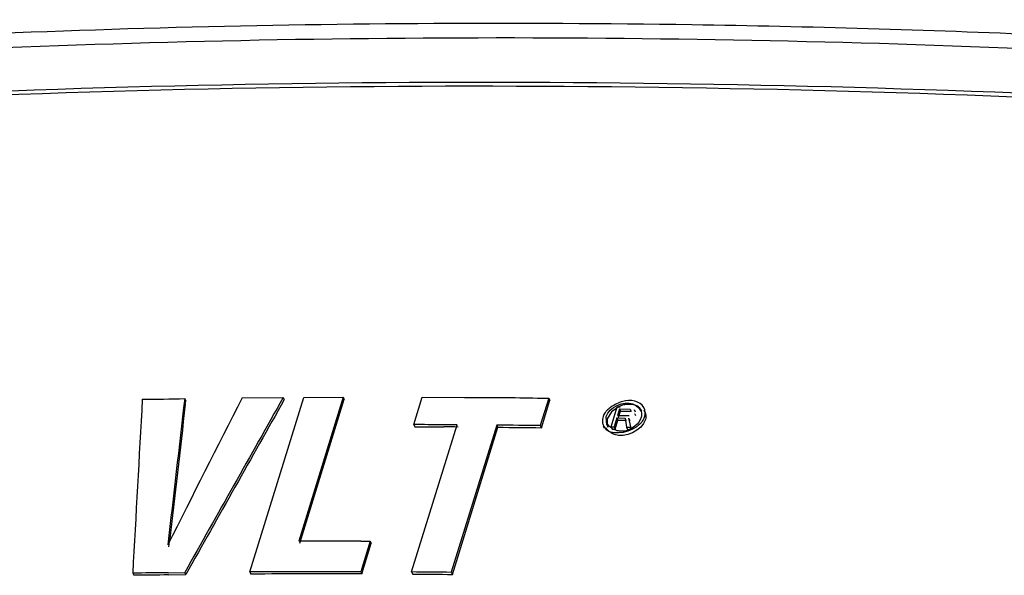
# Model space of a CAD drawing. Header units: millimetres. Extents: x 0 to 594, y 0 to 420.
# Tile 33 of 40: x 524.18 to 527.05, y 185.83 to 187.45. Entities that reach past the tile are written whole.
import ezdxf

# ---------------------------------------------------------------- set-up
doc = ezdxf.new("R2010")
doc.units = ezdxf.units.MM
doc.header["$LTSCALE"] = 32.67
doc.layers.get('0').update_dxf_attribs({"linetype": 'CONTINUOUS'})

msp = doc.modelspace()

# ---------------------------------------------------------------- linework, layer by layer
at = {"color": 7, "linetype": 'CONTINUOUS'}
for p, q in [((524.6587, 186.3487), (524.6618, 186.3425)), ((524.8262, 186.3508), (524.946, 186.3518)), ((524.8487, 185.8432), (525.006, 186.3523)), ((524.9459, 186.3519), (524.949, 186.3457)), ((525.121, 186.3528), (524.9912, 185.933)), ((525.006, 186.3523), (525.121, 186.3528)), ((525.121, 186.3528), (525.124, 186.3466)), ((525.3263, 186.2729), (525.351, 186.3528)), ((525.351, 186.3528), (525.474, 186.3518)), ((525.474, 186.3518), (525.5965, 186.3518)), ((525.7199, 186.3499), (525.6952, 186.2699)), ((525.7199, 186.3499), (525.723, 186.3437)), ((524.6606, 186.332), (524.6618, 186.3425)), ((524.9943, 185.9268), (525.124, 186.3466)), ((525.6983, 186.2637), (525.723, 186.3437)), ((525.9013, 186.2661), (525.9195, 186.3248)), ((525.9247, 186.3257), (525.9028, 186.3104)), ((525.9195, 186.3248), (525.9282, 186.3247)), ((526.0003, 186.3168), (525.9972, 186.323)), ((525.8886, 186.2719), (525.8873, 186.2963)), ((525.9028, 186.3104), (525.8903, 186.29)), ((525.9181, 186.2922), (525.91, 186.2659)), ((525.9181, 186.2922), (525.9212, 186.286)), ((525.9181, 186.2922), (525.9428, 186.2917)), ((525.9262, 186.3184), (525.9205, 186.2997)), ((525.9205, 186.2997), (525.9539, 186.2991)), ((525.9235, 186.2935), (525.9293, 186.3122)), ((525.9262, 186.3184), (525.9293, 186.3122)), ((525.9262, 186.3184), (525.9567, 186.3179)), ((525.9293, 186.3122), (525.9598, 186.3116)), ((525.9428, 186.2917), (525.9463, 186.2652)), ((525.9527, 186.2913), (525.9596, 186.2588)), ((525.9527, 186.2913), (525.9558, 186.2851)), ((525.9567, 186.3179), (525.9598, 186.3116)), ((525.9684, 186.3168), (525.9715, 186.3106)), ((525.9693, 186.3052), (525.9724, 186.299)), ((525.3201, 185.8431), (525.4527, 186.2723)), ((525.3263, 186.2729), (525.3293, 186.2666)), ((525.3293, 186.2666), (525.4136, 186.2664)), ((525.5684, 186.2713), (525.4358, 185.8422)), ((525.4388, 185.8359), (525.5714, 186.2651)), ((525.5684, 186.2713), (525.5714, 186.2651)), ((525.6952, 186.2699), (525.6983, 186.2637)), ((525.8826, 186.2614), (525.8796, 186.2676)), ((525.9013, 186.2661), (525.9044, 186.2599)), ((525.9013, 186.2661), (525.91, 186.2659)), ((525.91, 186.2659), (525.9131, 186.2597)), ((525.9131, 186.2597), (525.9212, 186.286)), ((525.9212, 186.286), (525.9459, 186.2855)), ((525.9463, 186.2652), (525.9494, 186.259)), ((525.9463, 186.2652), (525.9565, 186.2651)), ((525.9565, 186.2651), (525.9596, 186.2588)), ((525.9044, 186.2599), (525.9131, 186.2597)), ((525.9494, 186.259), (525.9596, 186.2588)), ((524.6127, 185.9164), (524.6145, 185.9324)), ((525.1993, 185.933), (525.1717, 185.8437)), ((525.1718, 185.9331), (525.1993, 185.933)), ((525.1747, 185.8375), (525.2023, 185.9268)), ((525.1993, 185.933), (525.2023, 185.9268)), ((524.5072, 185.8396), (524.5103, 185.8334)), ((524.6106, 185.841), (524.6587, 185.8416)), ((524.6114, 185.8344), (524.6617, 185.8353)), ((524.6587, 185.8416), (524.6617, 185.8353)), ((524.8487, 185.8432), (524.8518, 185.837)), ((525.1717, 185.8437), (525.1747, 185.8375)), ((525.3201, 185.8431), (525.3232, 185.8368)), ((525.4358, 185.8422), (525.4388, 185.8359))]:
    msp.add_line(p, q, dxfattribs=at)
msp.add_lwpolyline([(525.8903, 186.29), (525.8896, 186.2711), (525.8917, 186.2657)], dxfattribs=at)
for centre, radius, start, end in [((525.7992, 192.551), 6.2016, 269.07952, 269.26767), ((525.961, 186.3058), 0.0396, 342.8873, 24.7236), ((525.9158, 186.2848), 0.0395, 162.8662, 175.5081), ((525.2609, 160.6265), 25.6464, 89.66558, 89.85388), ((525.3461, 175.958), 10.3147, 89.40743, 89.64198), ((525.3867, 181.7572), 4.5092, 89.1212, 89.6584), ((525.4273, 168.973), 17.2989, 89.11226, 89.53258), ((525.9353, 186.3032), 0.0637, 238.0395, 247.224), ((525.1028, 146.4284), 39.5047, 89.89994, 90.16182), ((525.0698, 148.4001), 37.4438, 90.70273, 90.86086), ((524.7199, 170.5526), 15.2822, 90.40686, 90.78589), ((525.0748, 147.806), 38.0379, 90.01652, 90.34062), ((525.0782, 147.7204), 38.1172, 89.85486, 90.34034), ((525.075, 147.5676), 38.2763, 89.85531, 90.01669), ((525.2294, 168.6256), 17.2177, 89.31318, 89.69815)]:
    msp.add_arc(centre, radius, start, end, dxfattribs=at)
for centre, major_axis, ratio, start_param, end_param in [((534.4059, 170.9943), (64.9268, 130.5601), 0.105946, 1.505705, 1.509002), ((532.8628, 166.0007), (13.8431, 133.149), 0.077492, 1.425436, 1.428672), ((534.1197, 170.0679), (55.8065, 101.849), 0.137147, 7.768871, 7.77393), ((532.929, 166.2148), (3.8096, 102.1356), 0.091138, 1.375789, 1.38085), ((532.8658, 165.9945), (13.8431, 133.149), 0.077492, 1.425515, 1.428551), ((534.1227, 170.0617), (55.8065, 101.849), 0.137147, 1.485686, 1.490745)]:
    msp.add_ellipse(centre, major_axis=major_axis, ratio=ratio, start_param=start_param, end_param=end_param, dxfattribs=at)
at = {"color": 9, "linetype": 'CONTINUOUS'}
for points, knots in [([(527.164, 187.4089), (526.8217, 187.4234), (525.4782, 187.4622), (524.1322, 187.4287), (523.1331, 187.3585)], [0, 0, 0, 0, 0.254866, 1, 1, 1, 1]), ([(522.6621, 187.2802), (523.0275, 187.3113), (524.5249, 187.4128), (526.0287, 187.4153), (527.1618, 187.3676)], [0, 0, 0, 0, 0.244331, 1, 1, 1, 1]), ([(528.6033, 187.1391), (528.0952, 187.1781), (526.1156, 187.2941), (524.1264, 187.265), (522.6577, 187.1479)], [0, 0, 0, 0, 0.25699, 1, 1, 1, 1])]:
    msp.add_open_spline(points, degree=3, knots=knots, dxfattribs=at)
at = {"color": 7, "linetype": 'CONTINUOUS'}
for points, knots in [([(528.5961, 187.1516), (528.0942, 187.19), (526.138, 187.3043), (524.1725, 187.2769), (522.7208, 187.1635)], [0, 0, 0, 0, 0.256886, 1, 1, 1, 1]), ([(525.901, 186.3238), (525.8993, 186.3226), (525.896, 186.3201), (525.8928, 186.3173), (525.8913, 186.3159)], [0, 0, 0, 0, 0.509212, 1, 1, 1, 1]), ([(525.9354, 186.3406), (525.9292, 186.3387), (525.9173, 186.334), (525.9062, 186.3275), (525.901, 186.3238)], [0, 0, 0, 0, 0.503517, 1, 1, 1, 1]), ([(525.9525, 186.3319), (525.9477, 186.3318), (525.9382, 186.3307), (525.9291, 186.3277), (525.9247, 186.3257)], [0, 0, 0, 0, 0.499513, 1, 1, 1, 1]), ([(525.9909, 186.3124), (525.9879, 186.3186), (525.9762, 186.3301), (525.9606, 186.3321), (525.9525, 186.3319)], [0, 0, 0, 0, 0.461222, 1, 1, 1, 1]), ([(525.9645, 186.3331), (525.9665, 186.3322), (525.9705, 186.3303), (525.9742, 186.3278), (525.9759, 186.3265)], [0, 0, 0, 0, 0.506611, 1, 1, 1, 1]), ([(525.9759, 186.3265), (525.9777, 186.3251), (525.9811, 186.3222), (525.9839, 186.3188), (525.9852, 186.317)], [0, 0, 0, 0, 0.5108, 1, 1, 1, 1]), ([(525.8843, 186.3081), (525.8829, 186.3063), (525.8804, 186.3025), (525.8786, 186.2985), (525.878, 186.2964)], [0, 0, 0, 0, 0.519455, 1, 1, 1, 1]), ([(525.8913, 186.3159), (525.89, 186.3147), (525.8876, 186.3122), (525.8853, 186.3095), (525.8843, 186.3081)], [0, 0, 0, 0, 0.511851, 1, 1, 1, 1]), ([(525.9852, 186.317), (525.9866, 186.315), (525.9889, 186.3109), (525.9901, 186.3062), (525.9904, 186.3039)], [0, 0, 0, 0, 0.510509, 1, 1, 1, 1]), ([(525.9878, 186.277), (525.9904, 186.2796), (525.9947, 186.2849), (525.9979, 186.2911), (525.9988, 186.2942)], [0, 0, 0, 0, 0.528608, 1, 1, 1, 1]), ([(525.9904, 186.3039), (525.9906, 186.3023), (525.9906, 186.2991), (525.99, 186.2959), (525.9895, 186.2944)], [0, 0, 0, 0, 0.493775, 1, 1, 1, 1]), ([(525.9967, 186.3148), (525.9978, 186.3132), (525.9998, 186.3099), (526.0013, 186.3063), (526.0018, 186.3045)], [0, 0, 0, 0, 0.508191, 1, 1, 1, 1]), ([(526.0018, 186.3045), (526.0026, 186.3019), (526.0035, 186.2963), (526.0027, 186.2906), (526.0019, 186.2879)], [0, 0, 0, 0, 0.496038, 1, 1, 1, 1]), ([(525.8764, 186.2879), (525.8761, 186.2844), (525.8764, 186.2775), (525.8785, 186.2709), (525.8799, 186.2677)], [0, 0, 0, 0, 0.501263, 1, 1, 1, 1]), ([(525.8933, 186.2554), (525.892, 186.2566), (525.8894, 186.2592), (525.8872, 186.262), (525.8862, 186.2634)], [0, 0, 0, 0, 0.507786, 1, 1, 1, 1]), ([(525.9004, 186.2645), (525.8987, 186.2658), (525.8955, 186.2686), (525.8928, 186.2719), (525.8916, 186.2736)], [0, 0, 0, 0, 0.510445, 1, 1, 1, 1]), ([(525.9123, 186.2576), (525.9102, 186.2585), (525.906, 186.2605), (525.9022, 186.2631), (525.9004, 186.2645)], [0, 0, 0, 0, 0.507032, 1, 1, 1, 1]), ([(525.9758, 186.2668), (525.978, 186.2684), (525.9822, 186.2716), (525.986, 186.2752), (525.9878, 186.277)], [0, 0, 0, 0, 0.512537, 1, 1, 1, 1]), ([(525.9016, 186.2492), (525.9001, 186.2501), (525.8972, 186.252), (525.8946, 186.2542), (525.8933, 186.2554)], [0, 0, 0, 0, 0.50574, 1, 1, 1, 1]), ([(525.9415, 186.2541), (525.9366, 186.2532), (525.9265, 186.253), (525.9168, 186.2557), (525.9123, 186.2576)], [0, 0, 0, 0, 0.506572, 1, 1, 1, 1])]:
    msp.add_open_spline(points, degree=3, knots=knots, dxfattribs=at)
for points in [[(524.5352, 186.3466), (524.5764, 186.3474), (524.6176, 186.3473), (524.6588, 186.3486)], [(525.5965, 186.3518), (525.6309, 186.3515), (525.6652, 186.3508), (525.6996, 186.3502)], [(525.8873, 186.2962), (525.8957, 186.3235), (525.9382, 186.3442), (525.9645, 186.3331)], [(525.9969, 186.3228), (525.9879, 186.3422), (525.9558, 186.3468), (525.9354, 186.3406)], [(525.9895, 186.2943), (525.9834, 186.2744), (525.9621, 186.2577), (525.9415, 186.2541)], [(525.5714, 186.2651), (525.6137, 186.2647), (525.656, 186.2648), (525.6983, 186.2636)], [(525.8799, 186.2677), (525.8933, 186.2387), (525.9497, 186.2483), (525.9758, 186.2668)], [(526.0019, 186.2879), (525.9919, 186.2557), (525.9417, 186.2314), (525.9106, 186.2445)], [(525.3232, 185.8368), (525.3617, 185.8366), (525.4003, 185.8367), (525.4388, 185.8358)]]:
    msp.add_open_spline(points, degree=3, dxfattribs=at)

doc.saveas('drawing.dxf')
